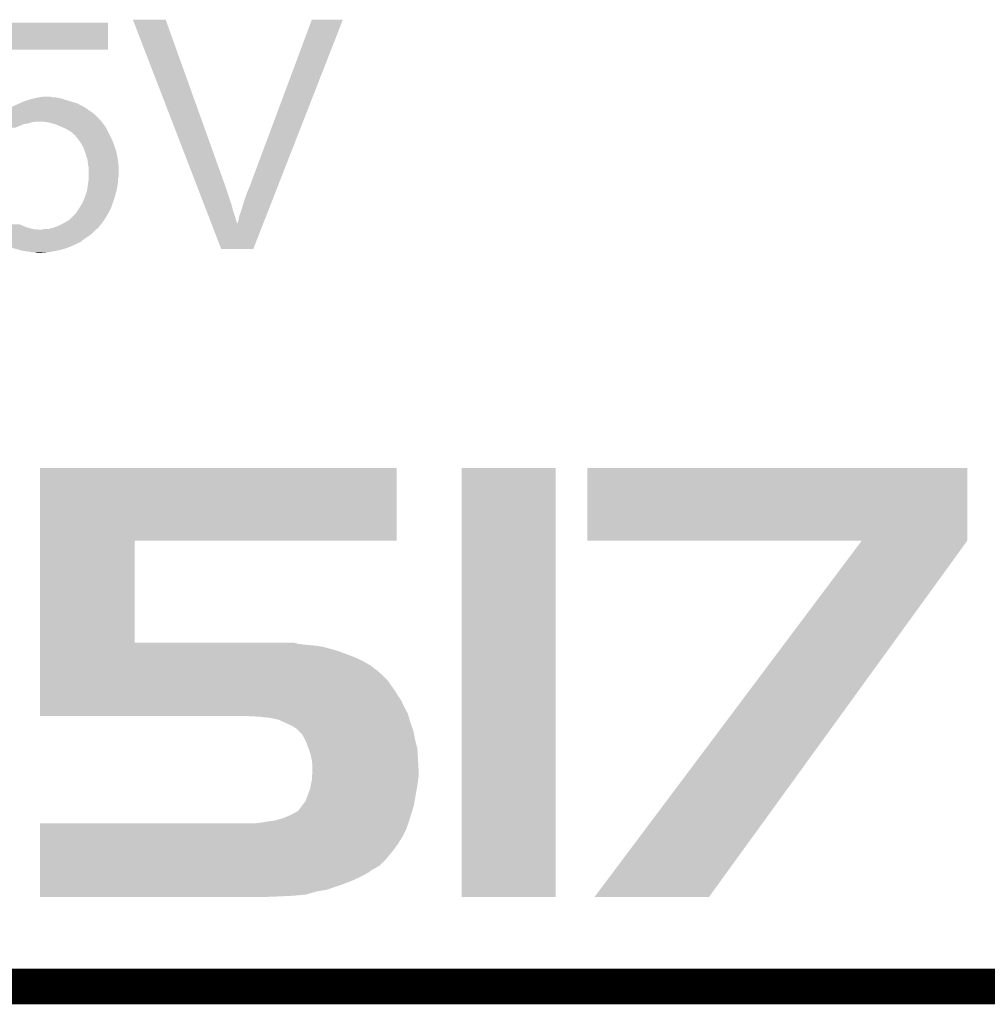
# Model space of a CAD drawing. Extents: x -4.2 to 27.1, y -3.9 to 55.1.
# Tile 4 of 37: x 7.5 to 11.7, y -3.9 to 0.3. Entities that reach past the tile are written whole.
import ezdxf

# ---------------------------------------------------------------- set-up
doc = ezdxf.new("R2010")
doc.units = 0
doc.layers.add('MCP2517FD_CLICK_GKO', color=5, linetype='CONTINUOUS')
doc.layers.add('MCP2517FD_CLICK_GTO', color=14, linetype='CONTINUOUS')

msp = doc.modelspace()

# ---------------------------------------------------------------- linework, layer by layer
at = {"layer": 'MCP2517FD_CLICK_GKO', "const_width": 0.1524}
msp.add_lwpolyline([(-1.27, -3.81), (21.59, -3.81), (24.13, -1.27)], dxfattribs=at)
at = {"layer": 'MCP2517FD_CLICK_GTO'}
for points in [[(8.031516, 0.304784), (8.03151, 0.304798), (8.171184, 0.304784), (8.03151, 0.304798)], [(8.30462, -0.403864), (8.031516, 0.304784), (8.42518, -0.403864), (8.171184, 0.304784)], [(8.52932, -0.40386), (8.793484, 0.30477), (8.648726, -0.40386), (8.925548, 0.30477)], [(8.793484, 0.30477), (8.793496, 0.3048), (8.925548, 0.30477), (8.793496, 0.3048)], [(7.418314, 0.1778), (7.439672, 0.292078), (7.924778, 0.1778), (7.9248, 0.292078)], [(7.439672, 0.292078), (7.439678, 0.2921), (7.9248, 0.292078), (7.439678, 0.2921)], [(7.41831, 0.177782), (7.418314, 0.1778), (7.533636, 0.177782), (7.924778, 0.1778)], [(7.566662, -0.04318), (7.589522, -0.03556), (7.766686, -0.04318), (7.74192, -0.03556)], [(7.589522, -0.03556), (7.597142, -0.03302), (7.74192, -0.03556), (7.734298, -0.03302)], [(7.597142, -0.03302), (7.608984, -0.030482), (7.734298, -0.03302), (7.726682, -0.030482)], [(7.608984, -0.030482), (7.620846, -0.02794), (7.726682, -0.030482), (7.71144, -0.02794)], [(7.620846, -0.02794), (7.6327, -0.0254), (7.71144, -0.02794), (7.698742, -0.0254)], [(7.6327, -0.0254), (7.647928, -0.022862), (7.688584, -0.0254), (7.680962, -0.022862)], [(7.647928, -0.022862), (7.647942, -0.02286), (7.680962, -0.022862), (7.647942, -0.02286)], [(7.483326, -0.083864), (7.483334, -0.083814), (7.848664, -0.083864), (7.848594, -0.083814)], [(7.485386, -0.083814), (7.490464, -0.07874), (7.848594, -0.083814), (7.84149, -0.07874)], [(7.490464, -0.07874), (7.498084, -0.076198), (7.84149, -0.07874), (7.837932, -0.076198)], [(7.498084, -0.076198), (7.505702, -0.07112), (7.837932, -0.076198), (7.830822, -0.07112)], [(7.505702, -0.07112), (7.51586, -0.06604), (7.830822, -0.07112), (7.82193, -0.06604)], [(7.51586, -0.06604), (7.52729, -0.06096), (7.82193, -0.06604), (7.813038, -0.06096)], [(7.52729, -0.06096), (7.53872, -0.05588), (7.813038, -0.06096), (7.80288, -0.05588)], [(7.53872, -0.05588), (7.549896, -0.0508), (7.80288, -0.05588), (7.79272, -0.0508)], [(7.549896, -0.0508), (7.561072, -0.04572), (7.79272, -0.0508), (7.77494, -0.04572)], [(7.561072, -0.04572), (7.566662, -0.04318), (7.77494, -0.04572), (7.766686, -0.04318)], [(7.361344, -0.127002), (7.367042, -0.096522), (7.89686, -0.127002), (7.866382, -0.096522)], [(7.367042, -0.096522), (7.368982, -0.086136), (7.866382, -0.096522), (7.851844, -0.086136)], [(7.48288, -0.086136), (7.483326, -0.083864), (7.851844, -0.086136), (7.848664, -0.083864)], [(7.356122, -0.154942), (7.358972, -0.139702), (7.5311, -0.154942), (7.566658, -0.139702)], [(7.358972, -0.139702), (7.359446, -0.13716), (7.566658, -0.139702), (7.584438, -0.13716)], [(7.359446, -0.13716), (7.360396, -0.132082), (7.584438, -0.13716), (7.599678, -0.132082)], [(7.360396, -0.132082), (7.36087, -0.12954), (7.599678, -0.132082), (7.614918, -0.12954)], [(7.36087, -0.12954), (7.361344, -0.127002), (7.898764, -0.12954), (7.89686, -0.127002)], [(7.670798, -0.13208), (7.653018, -0.12954), (7.90067, -0.13208), (7.898764, -0.12954)], [(7.69874, -0.139698), (7.670798, -0.13208), (7.906384, -0.139698), (7.90067, -0.13208)], [(7.717798, -0.147322), (7.69874, -0.139698), (7.912102, -0.147322), (7.906384, -0.139698)], [(7.72414, -0.14986), (7.717798, -0.147322), (7.913626, -0.14986), (7.912102, -0.147322)], [(7.746998, -0.16002), (7.72414, -0.14986), (7.91972, -0.16002), (7.913626, -0.14986)], [(7.764778, -0.170178), (7.746998, -0.16002), (7.9248, -0.170178), (7.91972, -0.16002)], [(7.777478, -0.180338), (7.764778, -0.170178), (7.92988, -0.180338), (7.9248, -0.170178)], [(7.785094, -0.187954), (7.777478, -0.180338), (7.933688, -0.187954), (7.92988, -0.180338)], [(7.787618, -0.18796), (7.785094, -0.187954), (7.93369, -0.18796), (7.933688, -0.187954)], [(7.78764, -0.190496), (7.787618, -0.18796), (7.934958, -0.190496), (7.93369, -0.18796)], [(7.799496, -0.20574), (7.78764, -0.190496), (7.94258, -0.20574), (7.934958, -0.190496)], [(7.80542, -0.21336), (7.799496, -0.20574), (7.945438, -0.21336), (7.94258, -0.20574)], [(7.82066, -0.238758), (7.80542, -0.21336), (7.954962, -0.238758), (7.945438, -0.21336)], [(7.823434, -0.246382), (7.82066, -0.238758), (7.95782, -0.246382), (7.954962, -0.238758)], [(7.830822, -0.2667), (7.823434, -0.246382), (7.9629, -0.2667), (7.95782, -0.246382)], [(7.83844, -0.292098), (7.830822, -0.2667), (7.96798, -0.292098), (7.9629, -0.2667)], [(7.838442, -0.2921), (7.83844, -0.292098), (7.96798, -0.2921), (7.96798, -0.292098)], [(7.84098, -0.314958), (7.838442, -0.2921), (7.97052, -0.314958), (7.96798, -0.2921)], [(7.840982, -0.314962), (7.84098, -0.314958), (7.97052, -0.314962), (7.97052, -0.314958)], [(7.84352, -0.325118), (7.840982, -0.314962), (7.97052, -0.325118), (7.97052, -0.314962)], [(7.84352, -0.363222), (7.84352, -0.325118), (7.97052, -0.363222), (7.97052, -0.325118)], [(7.841342, -0.38608), (7.843156, -0.373382), (7.96798, -0.38608), (7.96798, -0.373382)], [(7.843156, -0.373382), (7.84352, -0.370838), (7.96798, -0.373382), (7.968616, -0.370838)], [(7.84352, -0.370838), (7.84352, -0.363222), (7.968616, -0.370838), (7.97052, -0.363222)], [(7.836624, -0.419102), (7.838802, -0.40386), (7.9629, -0.419102), (7.96544, -0.40386)], [(7.838802, -0.40386), (7.841342, -0.38608), (7.96544, -0.40386), (7.96798, -0.38608)], [(8.3056, -0.406406), (8.30462, -0.403864), (8.425186, -0.406406), (8.42518, -0.403864)], [(8.30658, -0.408946), (8.3056, -0.406406), (8.42772, -0.408946), (8.425186, -0.406406)], [(8.307556, -0.411482), (8.30658, -0.408946), (8.427722, -0.411482), (8.42772, -0.408946)], [(8.333986, -0.48006), (8.307556, -0.411482), (8.450578, -0.48006), (8.427722, -0.411482)], [(8.51662, -0.434342), (8.52932, -0.40386), (8.63682, -0.434342), (8.648726, -0.40386)], [(7.81558, -0.477518), (7.82574, -0.45466), (7.94512, -0.477518), (7.95274, -0.45466)], [(7.82574, -0.45466), (7.8359, -0.424178), (7.95274, -0.45466), (7.961448, -0.424178)], [(7.8359, -0.424178), (7.836624, -0.419102), (7.961448, -0.424178), (7.9629, -0.419102)], [(8.506458, -0.46228), (8.51662, -0.434342), (8.625906, -0.46228), (8.63682, -0.434342)], [(7.792722, -0.513078), (7.80288, -0.49784), (7.92988, -0.513078), (7.937498, -0.49784)], [(7.80288, -0.49784), (7.806054, -0.49276), (7.937498, -0.49784), (7.94004, -0.49276)], [(7.806054, -0.49276), (7.81558, -0.477518), (7.94004, -0.49276), (7.94512, -0.477518)], [(8.344754, -0.508), (8.333986, -0.48006), (8.4582, -0.508), (8.450578, -0.48006)], [(8.49122, -0.513082), (8.506458, -0.46228), (8.60606, -0.513082), (8.625906, -0.46228)], [(7.762242, -0.546098), (7.777478, -0.53086), (7.910194, -0.546098), (7.91972, -0.53086)], [(7.777478, -0.53086), (7.790182, -0.518156), (7.91972, -0.53086), (7.926978, -0.518156)], [(7.790182, -0.518156), (7.792722, -0.513078), (7.926978, -0.518156), (7.92988, -0.513078)], [(8.366236, -0.56374), (8.344754, -0.508), (8.47598, -0.56374), (8.4582, -0.508)], [(8.48106, -0.54864), (8.483602, -0.533398), (8.59217, -0.54864), (8.598124, -0.533398)], [(8.483602, -0.533398), (8.49122, -0.513082), (8.598124, -0.533398), (8.60606, -0.513082)], [(7.383778, -0.574038), (7.379208, -0.56642), (7.566656, -0.574038), (7.54888, -0.56642)], [(7.38378, -0.57404), (7.383778, -0.574038), (7.56666, -0.57404), (7.566656, -0.574038)], [(7.389496, -0.58166), (7.38378, -0.57404), (7.586982, -0.58166), (7.56666, -0.57404)], [(7.393306, -0.58674), (7.389496, -0.58166), (7.609842, -0.58674), (7.586982, -0.58166)], [(7.668262, -0.58674), (7.68857, -0.581662), (7.87654, -0.58674), (7.884158, -0.581662)], [(7.68857, -0.581662), (7.688578, -0.58166), (7.884158, -0.581662), (7.884158, -0.58166)], [(7.688578, -0.58166), (7.71144, -0.57404), (7.884158, -0.58166), (7.88924, -0.57404)], [(7.71144, -0.57404), (7.721594, -0.568962), (7.88924, -0.57404), (7.894318, -0.568962)], [(7.721594, -0.568962), (7.736838, -0.56134), (7.894318, -0.568962), (7.89976, -0.56134)], [(7.736838, -0.56134), (7.753774, -0.551178), (7.89976, -0.56134), (7.90702, -0.551178)], [(7.753774, -0.551178), (7.762242, -0.546098), (7.90702, -0.551178), (7.910194, -0.546098)], [(8.407396, -0.670546), (8.366236, -0.56374), (8.544548, -0.670546), (8.586272, -0.56374)], [(8.47598, -0.56374), (8.475986, -0.561334), (8.586272, -0.56374), (8.587212, -0.561334)], [(8.475986, -0.561334), (8.47852, -0.558794), (8.587212, -0.561334), (8.588204, -0.558794)], [(8.47852, -0.558794), (8.478522, -0.556258), (8.588204, -0.558794), (8.589194, -0.556258)], [(8.478522, -0.556258), (8.48106, -0.54864), (8.589194, -0.556258), (8.59217, -0.54864)], [(7.39521, -0.58928), (7.393306, -0.58674), (7.637778, -0.58928), (7.609842, -0.58674)], [(7.399018, -0.594358), (7.39521, -0.58928), (7.868922, -0.594358), (7.874, -0.58928)], [(7.40664, -0.59944), (7.399018, -0.594358), (7.86384, -0.59944), (7.868922, -0.594358)], [(7.411716, -0.604518), (7.40664, -0.59944), (7.858762, -0.604518), (7.86384, -0.59944)], [(7.412566, -0.60706), (7.411716, -0.604518), (7.85622, -0.60706), (7.858762, -0.604518)], [(7.414256, -0.612124), (7.412566, -0.60706), (7.848624, -0.612124), (7.85622, -0.60706)], [(7.416794, -0.61214), (7.414256, -0.612124), (7.8486, -0.61214), (7.848624, -0.612124)], [(7.419342, -0.614682), (7.416794, -0.61214), (7.844786, -0.614682), (7.8486, -0.61214)], [(7.434582, -0.62738), (7.419342, -0.614682), (7.82574, -0.62738), (7.844786, -0.614682)], [(7.456808, -0.640082), (7.434582, -0.62738), (7.810496, -0.640082), (7.82574, -0.62738)], [(7.637778, -0.58928), (7.645404, -0.589278), (7.874, -0.58928), (7.874002, -0.589278)], [(7.645404, -0.589278), (7.650478, -0.586742), (7.874002, -0.589278), (7.876538, -0.586742)], [(7.650478, -0.586742), (7.650484, -0.58674), (7.876538, -0.586742), (7.87654, -0.58674)], [(7.470138, -0.6477), (7.456808, -0.640082), (7.79526, -0.6477), (7.810496, -0.640082)], [(7.476912, -0.65024), (7.470138, -0.6477), (7.79018, -0.65024), (7.79526, -0.6477)], [(7.49046, -0.65532), (7.476912, -0.65024), (7.77875, -0.65532), (7.79018, -0.65024)], [(7.503666, -0.6604), (7.49046, -0.65532), (7.76732, -0.6604), (7.77875, -0.65532)], [(7.523476, -0.66802), (7.503666, -0.6604), (7.747002, -0.66802), (7.76732, -0.6604)], [(7.52348, -0.668022), (7.523476, -0.66802), (7.746994, -0.668022), (7.747002, -0.66802)], [(7.550148, -0.67564), (7.52348, -0.668022), (7.721602, -0.67564), (7.746994, -0.668022)], [(8.544544, -0.67056), (8.407396, -0.670546), (8.544544, -0.67056), (8.544548, -0.670546)], [(7.559038, -0.67818), (7.550148, -0.67564), (7.7089, -0.67818), (7.721602, -0.67564)], [(7.57428, -0.68072), (7.559038, -0.67818), (7.6962, -0.68072), (7.7089, -0.67818)], [(7.59206, -0.68326), (7.57428, -0.68072), (7.68096, -0.68326), (7.6962, -0.68072)], [(7.604758, -0.6858), (7.59206, -0.68326), (7.665722, -0.6858), (7.68096, -0.68326)], [(7.625078, -0.68834), (7.614918, -0.6858), (7.637782, -0.68834), (7.665722, -0.6858)], [(7.635254, -1.91262), (7.63526, -1.602762), (9.154138, -1.91262), (9.15416, -1.602762)], [(7.63526, -1.602762), (7.635262, -1.60274), (9.15416, -1.602762), (7.635262, -1.60274)], [(9.43102, -3.428978), (9.43104, -1.602762), (9.832318, -3.428978), (9.83234, -1.602762)], [(9.43104, -1.602762), (9.431042, -1.60274), (9.83234, -1.602762), (9.431042, -1.60274)], [(9.96696, -1.912598), (9.96698, -1.602762), (11.584936, -1.912598), (11.58494, -1.602762)], [(9.96698, -1.602762), (9.966982, -1.60274), (11.58494, -1.602762), (9.966982, -1.60274)], [(7.635246, -2.34696), (7.635254, -1.912642), (8.039122, -2.34696), (8.0391, -1.912642)], [(7.635254, -1.912642), (7.635254, -1.91262), (8.0391, -1.912642), (9.154138, -1.91262)], [(11.135316, -1.91262), (9.96696, -1.912598), (11.584936, -1.91262), (11.584936, -1.912598)], [(9.997466, -3.428964), (11.13531, -1.912626), (10.485136, -3.428964), (11.584936, -1.912626)], [(11.13531, -1.912626), (11.135316, -1.91262), (11.584936, -1.912626), (11.584936, -1.91262)], [(7.635244, -2.38252), (7.635246, -2.36474), (8.90524, -2.38252), (8.841742, -2.36474)], [(7.635244, -2.40792), (7.635244, -2.38252), (8.973818, -2.40792), (8.90524, -2.38252)], [(7.635246, -2.35204), (7.635246, -2.34696), (8.735062, -2.35204), (8.717284, -2.34696)], [(7.635246, -2.35458), (7.635246, -2.35204), (8.75538, -2.35458), (8.735062, -2.35204)], [(7.635246, -2.35712), (7.635246, -2.35458), (8.78078, -2.35712), (8.75538, -2.35458)], [(7.635246, -2.35966), (7.635246, -2.35712), (8.81126, -2.35966), (8.78078, -2.35712)], [(7.635246, -2.36474), (7.635246, -2.35966), (8.841742, -2.36474), (8.81126, -2.35966)], [(7.635244, -2.42316), (7.635244, -2.40792), (9.006838, -2.42316), (8.973818, -2.40792)], [(7.635244, -2.44348), (7.635244, -2.42316), (9.0424, -2.44348), (9.006838, -2.42316)], [(7.635242, -2.49174), (7.635244, -2.46634), (9.10082, -2.49174), (9.07288, -2.46634)], [(7.635244, -2.46634), (7.635244, -2.44348), (9.07288, -2.46634), (9.0424, -2.44348)], [(7.635242, -2.506982), (7.635242, -2.49174), (9.11606, -2.506982), (9.10082, -2.49174)], [(7.635242, -2.51714), (7.635242, -2.506982), (9.12368, -2.51714), (9.11606, -2.506982)], [(7.63524, -2.57048), (7.635242, -2.55016), (9.15924, -2.57048), (9.14654, -2.55016)], [(7.635242, -2.53238), (7.635242, -2.51714), (9.13384, -2.53238), (9.12368, -2.51714)], [(7.635242, -2.55016), (7.635242, -2.53238), (9.14654, -2.55016), (9.13384, -2.53238)], [(7.63524, -2.59334), (7.63524, -2.57048), (9.17448, -2.59334), (9.15924, -2.57048)], [(7.63524, -2.62128), (7.63524, -2.59334), (9.18718, -2.62128), (9.17448, -2.59334)], [(7.63524, -2.649222), (7.63524, -2.62128), (9.202422, -2.649222), (9.18718, -2.62128)], [(7.63524, -2.659358), (7.63524, -2.649222), (9.205318, -2.659358), (9.202422, -2.649222)], [(8.51916, -2.65938), (7.63524, -2.659358), (9.205324, -2.65938), (9.205318, -2.659358)], [(8.56996, -2.66192), (8.51916, -2.65938), (9.20605, -2.66192), (9.205324, -2.65938)], [(8.615678, -2.667), (8.56996, -2.66192), (9.207502, -2.667), (9.20605, -2.66192)], [(8.651238, -2.67462), (8.615678, -2.667), (9.209678, -2.67462), (9.207502, -2.667)], [(8.673592, -2.68478), (8.651238, -2.67462), (9.21258, -2.68478), (9.209678, -2.67462)], [(8.67918, -2.68732), (8.673592, -2.68478), (9.213488, -2.68732), (9.21258, -2.68478)], [(8.702038, -2.69748), (8.67918, -2.68732), (9.217116, -2.69748), (9.213488, -2.68732)], [(8.719822, -2.707642), (8.702038, -2.69748), (9.220746, -2.707642), (9.217116, -2.69748)], [(8.72744, -2.71272), (8.719822, -2.707642), (9.22256, -2.71272), (9.220746, -2.707642)], [(8.735062, -2.720342), (8.72744, -2.71272), (9.22528, -2.720342), (9.22256, -2.71272)], [(8.752838, -2.73812), (8.735062, -2.720342), (9.228836, -2.73812), (9.22528, -2.720342)], [(8.763924, -2.75844), (8.752838, -2.73812), (9.2329, -2.75844), (9.228836, -2.73812)], [(8.76808, -2.766058), (8.763924, -2.75844), (9.234806, -2.766058), (9.2329, -2.75844)], [(8.780088, -2.799082), (8.76808, -2.766058), (9.24306, -2.799082), (9.234806, -2.766058)], [(8.788398, -2.82194), (8.780088, -2.799082), (9.244406, -2.82194), (9.24306, -2.799082)], [(8.792464, -2.84226), (8.788398, -2.82194), (9.2456, -2.84226), (9.244406, -2.82194)], [(8.79348, -2.847342), (8.792464, -2.84226), (9.245868, -2.847342), (9.2456, -2.84226)], [(8.79602, -2.8702), (8.79348, -2.847342), (9.247072, -2.8702), (9.245868, -2.847342)], [(8.794432, -2.91592), (8.79602, -2.890522), (9.24814, -2.91592), (9.24814, -2.890522)], [(8.79602, -2.890518), (8.79602, -2.8702), (9.24814, -2.890518), (9.247072, -2.8702)], [(8.79602, -2.890522), (8.79602, -2.890518), (9.24814, -2.890522), (9.24814, -2.890518)], [(8.792462, -2.93624), (8.79348, -2.93116), (9.2456, -2.93624), (9.246234, -2.93116)], [(8.79348, -2.93116), (8.794432, -2.91592), (9.246234, -2.93116), (9.24814, -2.91592)], [(8.78124, -2.98196), (8.78586, -2.969258), (9.23798, -2.98196), (9.240288, -2.969258)], [(8.78586, -2.969258), (8.788906, -2.95402), (9.240288, -2.969258), (9.24306, -2.95402)], [(8.788906, -2.95402), (8.792462, -2.93624), (9.24306, -2.95402), (9.2456, -2.93624)], [(8.76554, -3.0226), (8.7757, -2.9972), (9.230912, -3.0226), (9.235328, -2.9972)], [(8.7757, -2.9972), (8.78124, -2.98196), (9.235328, -2.9972), (9.23798, -2.98196)], [(8.73506, -3.063236), (8.752202, -3.040382), (9.220786, -3.063236), (9.22782, -3.040382)], [(8.752202, -3.040382), (8.76554, -3.0226), (9.22782, -3.040382), (9.230912, -3.0226)], [(8.636002, -3.10388), (8.671562, -3.09372), (9.20828, -3.10388), (9.211406, -3.09372)], [(8.671562, -3.09372), (8.702042, -3.08102), (9.211406, -3.09372), (9.215314, -3.08102)], [(8.702042, -3.08102), (8.72998, -3.06578), (9.215314, -3.08102), (9.220004, -3.06578)], [(8.72998, -3.06578), (8.73506, -3.063236), (9.220004, -3.06578), (9.220786, -3.063236)], [(7.635258, -3.172458), (7.63526, -3.14198), (9.17956, -3.172458), (9.1948, -3.14198)], [(7.63526, -3.14198), (7.635262, -3.11658), (9.1948, -3.14198), (9.20387, -3.11658)], [(8.54456, -3.11658), (8.56996, -3.11404), (9.20387, -3.11658), (9.204778, -3.11404)], [(8.56996, -3.11404), (8.60044, -3.10896), (9.204778, -3.11404), (9.206592, -3.10896)], [(8.60044, -3.10896), (8.61822, -3.10642), (9.206592, -3.10896), (9.2075, -3.10642)], [(8.61822, -3.10642), (8.636002, -3.10388), (9.2075, -3.10642), (9.20828, -3.10388)], [(7.635254, -3.205478), (7.635258, -3.172458), (9.159242, -3.205478), (9.17956, -3.172458)], [(7.635252, -3.23596), (7.635254, -3.205478), (9.13638, -3.23596), (9.159242, -3.205478)], [(7.635248, -3.296922), (7.63525, -3.266438), (9.080496, -3.296922), (9.110982, -3.266438)], [(7.63525, -3.266438), (7.635252, -3.23596), (9.110982, -3.266438), (9.13638, -3.23596)], [(7.635248, -3.299462), (7.635248, -3.296922), (9.075418, -3.299462), (9.080496, -3.296922)], [(7.635248, -3.30454), (7.635248, -3.299462), (9.067798, -3.30454), (9.075418, -3.299462)], [(7.635248, -3.312162), (7.635248, -3.30454), (9.05256, -3.312162), (9.067798, -3.30454)], [(7.635244, -3.34772), (7.635246, -3.33502), (8.9916, -3.34772), (9.017, -3.33502)], [(7.635244, -3.36042), (7.635244, -3.34772), (8.96366, -3.36042), (8.9916, -3.34772)], [(7.635246, -3.324862), (7.635248, -3.312162), (9.03478, -3.324862), (9.05256, -3.312162)], [(7.635246, -3.33502), (7.635246, -3.324862), (9.017, -3.33502), (9.03478, -3.324862)], [(7.635242, -3.37312), (7.635244, -3.36042), (8.93064, -3.37312), (8.96366, -3.36042)], [(7.635242, -3.38582), (7.635242, -3.37312), (8.89508, -3.38582), (8.93064, -3.37312)], [(7.635242, -3.39852), (7.635242, -3.38582), (8.85698, -3.39852), (8.89508, -3.38582)], [(7.63524, -3.40614), (7.635242, -3.39852), (8.8138, -3.40614), (8.85698, -3.39852)], [(7.63524, -3.41884), (7.63524, -3.40614), (8.768078, -3.41884), (8.8138, -3.40614)], [(7.63524, -3.42392), (7.63524, -3.41884), (8.71728, -3.42392), (8.768078, -3.41884)], [(7.63524, -3.42646), (7.63524, -3.42392), (8.66394, -3.42646), (8.71728, -3.42392)], [(7.63524, -3.428978), (7.63524, -3.42646), (8.603508, -3.428978), (8.66394, -3.42646)], [(8.60298, -3.429), (7.63524, -3.428978), (8.60298, -3.429), (8.603508, -3.428978)], [(9.832318, -3.429), (9.43102, -3.428978), (9.832318, -3.429), (9.832318, -3.428978)], [(10.48511, -3.429), (9.997466, -3.428964), (10.48511, -3.429), (10.485136, -3.428964)]]:
    msp.add_solid(points, dxfattribs=at)

doc.saveas('drawing.dxf')
